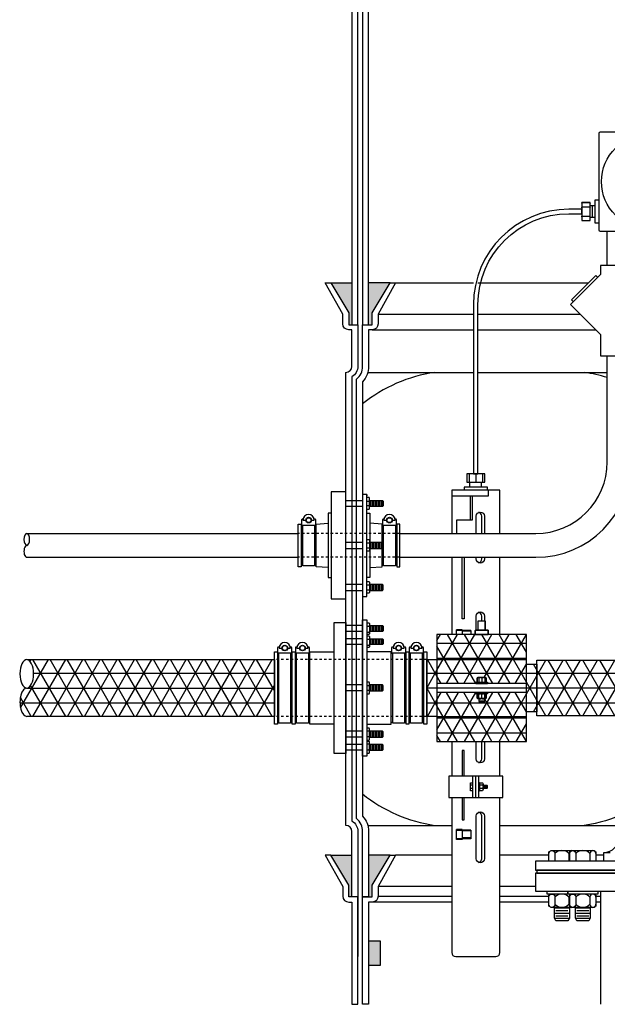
# Model space of a CAD drawing. Extents: x -169 to 7270, y -140 to 2984.
# Tile 2 of 256: x -132 to -108, y 807 to 848. Entities that reach past the tile are written whole.
import ezdxf

# ---------------------------------------------------------------- set-up
doc = ezdxf.new("R2010")
doc.units = 0
doc.header["$MEASUREMENT"] = 0
doc.linetypes.add('HIDDEN5', pattern=[0.05, 0.025, -0.025])
for name, color, linetype in [('BOOT-2frp', 1, 'CONTINUOUS'), ('BOOT-CONDUIT', 1, 'CONTINUOUS'), ('CONDUIT', 2, 'CONTINUOUS'), ('FRP-2', 2, 'CONTINUOUS'), ('FRP-2-HATCH', 1, 'CONTINUOUS'), ('FRP-CLAMSHELL-FITTING', 2, 'CONTINUOUS'), ('FRP-COLLAR', 1, 'CONTINUOUS'), ('FRP-SUMP', 2, 'CONTINUOUS'), ('J-BOX', 2, 'CONTINUOUS'), ('PROBE', 2, 'CONTINUOUS'), ('TANK-BUNG-OPENING-4', 3, 'CONTINUOUS'), ('TANK-MANWAY', 5, 'CONTINUOUS'), ('TANK-MANWAY-BOLT', 7, 'CONTINUOUS')]:
    doc.layers.add(name, color=color, linetype=linetype)

msp = doc.modelspace()

# ---------------------------------------------------------------- hatches: boundary and pattern name
at = {"layer": 'FRP-2-HATCH', "linetype": 'Continuous'}
h = msp.add_hatch(dxfattribs=at)
h.set_pattern_fill('NET3', color=256, scale=5, style=0)
h.set_pattern_definition([(0, (-115.2592, 820.41176), (0, 0.625), []), (60, (-115.2592, 820.41176), (-0.541266, 0.3125), []), (120, (-115.2592, 820.41176), (-0.541266, -0.3125), [])])
h.paths.add_polyline_path([(-111.07687, 822.65523), (-114.82687, 822.65523), (-114.82687, 821.60176), (-111.07687, 821.60176)])
h.paths.add_polyline_path([(-111.07687, 821.60176), (-114.82687, 821.60176), (-114.82687, 820.59926), (-113.19928, 820.59926), (-113.19928, 820.66176), (-113.13937, 820.66176), (-113.13937, 820.83364, -0.23606798), (-113.10812, 820.84926), (-112.79562, 820.84926, -0.23606798), (-112.76437, 820.83364), (-112.76437, 820.66176), (-112.70187, 820.66176), (-112.70187, 820.59926), (-111.07687, 820.59926)])
h.paths.add_polyline_path([(-111.07687, 820.22426), (-112.70187, 820.22426), (-112.70187, 820.16176), (-112.79562, 820.16176, -0.23606798), (-112.76437, 820.14614), (-112.76437, 819.98989, -0.23606798), (-112.79562, 819.97426), (-112.82687, 819.97426), (-112.82687, 819.84926), (-113.07687, 819.84926), (-113.07687, 819.97426), (-113.10812, 819.97426, -0.23606798), (-113.13937, 819.98989), (-113.13937, 820.16176), (-113.19928, 820.16176), (-113.19928, 820.22426), (-114.82687, 820.22426), (-114.82687, 819.22176), (-111.07687, 819.22176)])
h.paths.add_polyline_path([(-111.07687, 819.16716), (-111.07687, 819.22176), (-114.82687, 819.22176), (-114.82687, 819.16716), (-114.82687, 818.1683), (-111.07687, 818.1683)])
h.paths.add_polyline_path([(-110.64454, 821.41176), (-111.07687, 821.41176), (-111.07687, 819.41176), (-110.64454, 819.41176)])
h.paths.add_polyline_path([(-107.14454, 821.57843), (-110.64454, 821.57843), (-110.64454, 819.24509), (-107.14454, 819.24509)])
h = msp.add_hatch(dxfattribs=at)
h.set_pattern_fill('NET3', color=256, scale=5, style=0)
h.set_pattern_definition([(180, (-102.2228, 820.4109), (0, -0.625), []), (240, (-102.2228, 820.4109), (0.541266, -0.3125), []), (300, (-102.2228, 820.4109), (0.541266, 0.3125), [])])
h.paths.add_polyline_path([(-121.64694, 819.22176), (-121.64694, 821.60176), (-132.03455, 821.60176), (-132.02056, 821.60104), (-132.00661, 821.5989), (-131.99272, 821.59532), (-131.97893, 821.59033), (-131.96528, 821.58393), (-131.95179, 821.57614), (-131.9385, 821.56698), (-131.92544, 821.55647), (-131.91265, 821.54464), (-131.90015, 821.5315), (-131.88797, 821.51711), (-131.87615, 821.50149), (-131.86471, 821.48467), (-131.85367, 821.4667), (-131.84308, 821.44763), (-131.83294, 821.42749), (-131.82329, 821.40634), (-131.81415, 821.38423), (-131.80554, 821.3612), (-131.79748, 821.33733), (-131.79, 821.31265), (-131.7831, 821.28724), (-131.77681, 821.26116), (-131.77113, 821.23446), (-131.7661, 821.20721), (-131.76171, 821.17948), (-131.75798, 821.15133), (-131.75491, 821.12284), (-131.75252, 821.09407), (-131.7508, 821.06508), (-131.74977, 821.03596), (-131.74943, 821.00676), (-131.74977, 820.97757), (-131.7508, 820.94844), (-131.75252, 820.91946), (-131.75491, 820.89068), (-131.75798, 820.86219), (-131.76171, 820.83404), (-131.7661, 820.80631), (-131.77113, 820.77906), (-131.77681, 820.75237), (-131.7831, 820.72628), (-131.79, 820.70087), (-131.79748, 820.6762), (-131.80554, 820.65232), (-131.81415, 820.6293), (-131.82329, 820.60718), (-131.83294, 820.58603), (-131.84308, 820.5659), (-131.85367, 820.54682), (-131.86471, 820.52885), (-131.87615, 820.51204), (-131.88797, 820.49641), (-131.90015, 820.48202), (-131.91265, 820.46889), (-131.92544, 820.45705), (-131.9385, 820.44654), (-131.95179, 820.43738), (-131.96528, 820.42959), (-131.97893, 820.42319), (-131.99272, 820.4182), (-132.00661, 820.41463), (-132.02056, 820.41248), (-132.04855, 820.41104), (-132.0625, 820.4089), (-132.07639, 820.40532), (-132.09018, 820.40033), (-132.10383, 820.39393), (-132.11732, 820.38614), (-132.13061, 820.37698), (-132.14367, 820.36647), (-132.15646, 820.35464), (-132.16896, 820.3415), (-132.18114, 820.32711), (-132.19296, 820.31149), (-132.2044, 820.29467), (-132.21544, 820.2767), (-132.22603, 820.25763), (-132.23617, 820.23749), (-132.24582, 820.21634), (-132.25496, 820.19423), (-132.26357, 820.1712), (-132.27163, 820.14733), (-132.27911, 820.12265), (-132.28601, 820.09724), (-132.2923, 820.07116), (-132.29798, 820.04446), (-132.30301, 820.01721), (-132.3074, 819.98948), (-132.31113, 819.96133), (-132.3142, 819.93284), (-132.31659, 819.90407), (-132.31831, 819.87508), (-132.31934, 819.84596), (-132.31968, 819.81676), (-132.31934, 819.78757), (-132.31831, 819.75844), (-132.31659, 819.72946), (-132.3142, 819.70068), (-132.31113, 819.67219), (-132.3074, 819.64404), (-132.30301, 819.61631), (-132.29798, 819.58906), (-132.2923, 819.56237), (-132.28601, 819.53628), (-132.27911, 819.51087), (-132.27163, 819.4862), (-132.26357, 819.46232), (-132.25496, 819.4393), (-132.24582, 819.41718), (-132.23617, 819.39603), (-132.22603, 819.3759), (-132.21544, 819.35682), (-132.2044, 819.33885), (-132.19296, 819.32204), (-132.18114, 819.30641), (-132.16896, 819.29202), (-132.15646, 819.27889), (-132.14367, 819.26705), (-132.13061, 819.25654), (-132.11732, 819.24738), (-132.10383, 819.23959), (-132.09018, 819.23319), (-132.07639, 819.2282), (-132.0625, 819.22463), (-132.04855, 819.22248), (-132.03455, 819.22176)])
h = msp.add_hatch(dxfattribs=at)
h.set_pattern_fill('NET3', color=256, scale=5, style=0)
h.set_pattern_definition([(0, (-115.2592, 820.41176), (0, 0.625), []), (60, (-115.2592, 820.41176), (-0.54127, 0.3125), []), (120, (-115.2592, 820.41176), (-0.54127, -0.3125), [])])
h.paths.add_polyline_path([(-114.82687, 821.60176), (-115.2592, 821.60176), (-115.2592, 819.22176), (-114.82687, 819.22176)])
at = {"layer": 'FRP-COLLAR'}
msp.add_hatch(color=256, dxfattribs=at).paths.add_polyline_path([(-117.19819, 809.79205), (-117.69819, 809.79205), (-117.69819, 808.79205), (-117.19819, 808.79205)])
at = {"layer": 'FRP-SUMP'}
for points in [[(-118.39819, 837.39652), (-119.28164, 837.39652), (-118.53164, 836.14652), (-118.53164, 835.64652), (-118.39819, 835.64652)], [(-116.79819, 837.39652), (-117.69819, 837.39652), (-117.69819, 835.64652), (-117.54819, 835.64652), (-117.54819, 836.14652)], [(-118.39819, 813.39884), (-119.28164, 813.39884), (-118.53164, 812.14884), (-118.53164, 811.64884), (-118.39819, 811.64884)], [(-116.79819, 813.39884), (-117.69819, 813.39884), (-117.69819, 811.64884), (-117.54819, 811.64884), (-117.54819, 812.14884)]]:
    msp.add_hatch(color=256, dxfattribs=at).paths.add_polyline_path(points)

# ---------------------------------------------------------------- linework, layer by layer
at = {"layer": 'BOOT-2frp', "color": 7}
for p, q in [((-117.94819, 823.029), (-118.64819, 823.029)), ((-117.76524, 823.00592), (-117.67845, 823.00592)), ((-117.65705, 823.07865), (-117.65696, 822.70945)), ((-117.61038, 822.7815), (-117.61038, 823.029)), ((-117.54788, 822.7815), (-117.54788, 823.029)), ((-117.48538, 822.7815), (-117.48538, 823.029)), ((-117.42288, 822.7815), (-117.42288, 823.029)), ((-117.36038, 822.7815), (-117.36038, 823.029)), ((-117.29788, 822.7815), (-117.29788, 823.029)), ((-117.23538, 822.7815), (-117.23538, 823.029)), ((-117.17288, 822.7815), (-117.17288, 823.029)), ((-117.11038, 822.7815), (-117.11038, 823.029)), ((-117.94819, 822.7815), (-118.64819, 822.7815)), ((-117.94819, 822.47955), (-118.64819, 822.47955)), ((-117.76524, 822.75978), (-117.67845, 822.75978)), ((-117.76524, 822.45647), (-117.67845, 822.45647)), ((-117.65705, 822.52921), (-117.65696, 822.16)), ((-117.61038, 822.23205), (-117.61038, 822.47955)), ((-117.54788, 822.23205), (-117.54788, 822.47955)), ((-117.48538, 822.23205), (-117.48538, 822.47955)), ((-117.42288, 822.23205), (-117.42288, 822.47955)), ((-117.36038, 822.23205), (-117.36038, 822.47955)), ((-117.29788, 822.23205), (-117.29788, 822.47955)), ((-117.23538, 822.23205), (-117.23538, 822.47955)), ((-117.17288, 822.23205), (-117.17288, 822.47955)), ((-117.11038, 822.23205), (-117.11038, 822.47955)), ((-117.94819, 822.23205), (-118.64819, 822.23205)), ((-117.76524, 822.21033), (-117.67845, 822.21033)), ((-117.94819, 820.54038), (-118.64819, 820.54038)), ((-117.76524, 820.51729), (-117.67845, 820.51729)), ((-117.65705, 820.24323), (-117.65696, 820.61243)), ((-117.61038, 820.54038), (-117.61038, 820.29288)), ((-117.54788, 820.54038), (-117.54788, 820.29288)), ((-117.48538, 820.54038), (-117.48538, 820.29288)), ((-117.42288, 820.54038), (-117.42288, 820.29288)), ((-117.36038, 820.54038), (-117.36038, 820.29288)), ((-117.29788, 820.54038), (-117.29788, 820.29288)), ((-117.23538, 820.54038), (-117.23538, 820.29288)), ((-117.17288, 820.54038), (-117.17288, 820.29288)), ((-117.11038, 820.54038), (-117.11038, 820.29288)), ((-117.94819, 820.29288), (-118.64819, 820.29288)), ((-117.76524, 820.31596), (-117.67845, 820.31596)), ((-117.94819, 818.59921), (-118.64819, 818.59921)), ((-117.94819, 818.35171), (-118.64819, 818.35171)), ((-117.76524, 818.62093), (-117.67845, 818.62093)), ((-117.76524, 818.3748), (-117.67845, 818.3748)), ((-117.65705, 818.30206), (-117.65696, 818.67127)), ((-117.61038, 818.59921), (-117.61038, 818.35171)), ((-117.54788, 818.59921), (-117.54788, 818.35171)), ((-117.48538, 818.59921), (-117.48538, 818.35171)), ((-117.42288, 818.59921), (-117.42288, 818.35171)), ((-117.36038, 818.59921), (-117.36038, 818.35171)), ((-117.29788, 818.59921), (-117.29788, 818.35171)), ((-117.23538, 818.59921), (-117.23538, 818.35171)), ((-117.17288, 818.59921), (-117.17288, 818.35171)), ((-117.11038, 818.59921), (-117.11038, 818.35171)), ((-117.94819, 818.04977), (-118.64819, 818.04977)), ((-117.76524, 818.07149), (-117.67845, 818.07149)), ((-117.65705, 817.75262), (-117.65696, 818.12182)), ((-117.61038, 818.04977), (-117.61038, 817.80227)), ((-117.54788, 818.04977), (-117.54788, 817.80227)), ((-117.48538, 818.04977), (-117.48538, 817.80227)), ((-117.42288, 818.04977), (-117.42288, 817.80227)), ((-117.36038, 818.04977), (-117.36038, 817.80227)), ((-117.29788, 818.04977), (-117.29788, 817.80227)), ((-117.23538, 818.04977), (-117.23538, 817.80227)), ((-117.17288, 818.04977), (-117.17288, 817.80227)), ((-117.11038, 818.04977), (-117.11038, 817.80227)), ((-117.94819, 817.80227), (-118.64819, 817.80227)), ((-117.76524, 817.82535), (-117.67845, 817.82535))]:
    msp.add_line(p, q, dxfattribs=at)
at = {"layer": 'BOOT-2frp'}
for p, q in [((-121.52319, 821.8602), (-121.46132, 821.8602)), ((-120.96632, 821.8602), (-120.90444, 821.8602)), ((-120.78069, 821.8602), (-120.71882, 821.8602)), ((-120.22382, 821.8602), (-120.16194, 821.8602)), ((-116.68233, 821.8602), (-116.7442, 821.8602)), ((-116.12545, 821.8602), (-116.18733, 821.8602)), ((-115.93983, 821.8602), (-116.0017, 821.8602)), ((-115.38295, 821.8602), (-115.44483, 821.8602)), ((-121.52319, 818.96332), (-121.46132, 818.96332)), ((-120.96632, 818.96332), (-120.90444, 818.96332)), ((-120.78069, 818.96332), (-120.71882, 818.96332)), ((-120.22382, 818.96332), (-120.16194, 818.96332)), ((-116.68233, 818.96332), (-116.7442, 818.96332)), ((-116.12545, 818.96332), (-116.18733, 818.96332)), ((-115.93983, 818.96332), (-116.0017, 818.96332)), ((-115.38295, 818.96332), (-115.44483, 818.96332))]:
    msp.add_line(p, q, dxfattribs=at)
for points in [[(-117.94819, 817.55534), (-117.94819, 823.27593), (-117.76524, 823.27593), (-117.76524, 817.55534)], [(-119.1409, 817.66395), (-119.1409, 823.15957), (-118.64819, 823.15957), (-118.64819, 817.66395)], [(-121.64694, 818.90145), (-121.64694, 821.92207), (-121.52319, 821.92207), (-121.52319, 818.90145)], [(-120.90444, 818.90145), (-120.90444, 821.92207), (-120.78069, 821.92207), (-120.78069, 818.90145)], [(-116.12545, 818.90145), (-116.12545, 821.92207), (-116.0017, 821.92207), (-116.0017, 818.90145)], [(-115.38295, 818.90145), (-115.38295, 821.92207), (-115.2592, 821.92207), (-115.2592, 818.90145)]]:
    msp.add_lwpolyline(points, close=True, dxfattribs=at)
at = {"layer": 'BOOT-2frp', "color": 7}
for points in [[(-117.76524, 823.15139), (-117.67845, 823.15139, -0.2942599), (-117.67845, 823.00592, -0.17344378), (-117.67845, 822.75978, -0.42692869), (-117.67845, 822.65911), (-117.76524, 822.65911)], [(-117.76524, 822.60194), (-117.67845, 822.60194, -0.2942599), (-117.67845, 822.45647, -0.17428096), (-117.67845, 822.21033, -0.42692869), (-117.67845, 822.10967), (-117.76524, 822.10967)], [(-121.4457, 822.13971, -0.35119925), (-121.46095, 822.1275), (-121.47957, 822.1275, 0.41421356), (-121.51082, 822.09567), (-121.51082, 821.91125, 0.41421356), (-121.47899, 821.88), (-120.94807, 821.88, 0.41421356), (-120.91682, 821.91125), (-120.91682, 822.09567, 0.41421356), (-120.94807, 822.1275), (-120.96669, 822.1275, -0.35119737), (-120.98193, 822.13971)], [(-121.09502, 822.0879), (-120.97622, 822.0879, 1), (-121.45142, 822.0879), (-121.33262, 822.0879)], [(-120.7032, 822.13971, -0.35119925), (-120.71845, 822.1275), (-120.73707, 822.1275, 0.41421356), (-120.76832, 822.09567), (-120.76832, 821.91125, 0.41421356), (-120.73649, 821.88), (-120.20557, 821.88, 0.41421356), (-120.17432, 821.91125), (-120.17432, 822.09567, 0.41421356), (-120.20557, 822.1275), (-120.22419, 822.1275, -0.35119737), (-120.23943, 822.13971)], [(-120.35252, 822.0879), (-120.23372, 822.0879, 1), (-120.70892, 822.0879), (-120.59012, 822.0879)], [(-116.66671, 822.13971, -0.35119925), (-116.68196, 822.1275), (-116.70058, 822.1275, 0.41421356), (-116.73183, 822.09567), (-116.73183, 821.91125, 0.41421356), (-116.7, 821.88), (-116.16908, 821.88, 0.41421356), (-116.13783, 821.91125), (-116.13783, 822.09567, 0.41421356), (-116.16908, 822.1275), (-116.1877, 822.1275, -0.35119737), (-116.20295, 822.13971)], [(-116.31603, 822.0879), (-116.19723, 822.0879, 1), (-116.67243, 822.0879), (-116.55363, 822.0879)], [(-115.92421, 822.13971, -0.35119925), (-115.93946, 822.1275), (-115.95808, 822.1275, 0.41421356), (-115.98933, 822.09567), (-115.98933, 821.91125, 0.41421356), (-115.9575, 821.88), (-115.42658, 821.88, 0.41421356), (-115.39533, 821.91125), (-115.39533, 822.09567, 0.41421356), (-115.42658, 822.1275), (-115.4452, 822.1275, -0.35119737), (-115.46044, 822.13971)], [(-115.57353, 822.0879), (-115.45473, 822.0879, 1), (-115.92993, 822.0879), (-115.81113, 822.0879)], [(-117.76524, 820.17049), (-117.67845, 820.17049, 0.2942599), (-117.67845, 820.31596, 0.21306858), (-117.67845, 820.51729, 0.29542909), (-117.67845, 820.66276), (-117.76524, 820.66276)], [(-117.76524, 818.22933), (-117.67845, 818.22933, 0.2942599), (-117.67845, 818.3748, 0.17428096), (-117.67845, 818.62093, 0.42692869), (-117.67845, 818.7216), (-117.76524, 818.7216)], [(-117.76524, 817.67988), (-117.67845, 817.67988, 0.2942599), (-117.67845, 817.82535, 0.17344378), (-117.67845, 818.07149, 0.42692869), (-117.67845, 818.17215), (-117.76524, 818.17215)]]:
    msp.add_lwpolyline(points, format="xyb", dxfattribs=at)
for points in [[(-117.65704, 823.029), (-117.11038, 823.029), (-117.07944, 822.99806), (-117.07944, 822.81244), (-117.11038, 822.7815), (-117.65698, 822.7815)], [(-117.65704, 822.47955), (-117.11038, 822.47955), (-117.07944, 822.44862), (-117.07944, 822.26299), (-117.11038, 822.23205), (-117.65698, 822.23205)], [(-120.96632, 821.88), (-120.96632, 818.94352), (-121.46132, 818.94352), (-121.46132, 821.88)], [(-120.22382, 821.88), (-120.22382, 818.94352), (-120.71882, 818.94352), (-120.71882, 821.88)], [(-116.18733, 821.88), (-116.18733, 818.94352), (-116.68233, 818.94352), (-116.68233, 821.88)], [(-115.44483, 821.88), (-115.44483, 818.94352), (-115.93983, 818.94352), (-115.93983, 821.88)], [(-117.65704, 820.29288), (-117.11038, 820.29288), (-117.07944, 820.32381), (-117.07944, 820.50944), (-117.11038, 820.54038), (-117.65698, 820.54038)], [(-117.65704, 818.35171), (-117.11038, 818.35171), (-117.07944, 818.38265), (-117.07944, 818.56828), (-117.11038, 818.59921), (-117.65698, 818.59921)], [(-117.65704, 817.80227), (-117.11038, 817.80227), (-117.07944, 817.8332), (-117.07944, 818.01883), (-117.11038, 818.04977), (-117.65698, 818.04977)]]:
    msp.add_lwpolyline(points, dxfattribs=at)
at = {"layer": 'BOOT-2frp'}
for points in [[(-119.1409, 818.90145), (-120.16194, 818.90145), (-120.16194, 821.92207), (-119.1409, 821.92207)], [(-117.76524, 818.90145), (-116.7442, 818.90145), (-116.7442, 821.92207), (-117.76524, 821.92207)]]:
    msp.add_lwpolyline(points, dxfattribs=at)
at = {"layer": 'BOOT-2frp', "color": 7}
for centre, radius in [((-121.21382, 822.0879), 0.1188), ((-121.21382, 822.0879), 0.10296), ((-120.47132, 822.0879), 0.1188), ((-120.47132, 822.0879), 0.10296), ((-116.43483, 822.0879), 0.1188), ((-116.43483, 822.0879), 0.10296), ((-115.69233, 822.0879), 0.1188), ((-115.69233, 822.0879), 0.10296)]:
    msp.add_circle(centre, radius, dxfattribs=at)
at = {"layer": 'BOOT-CONDUIT', "color": 7}
for p, q in [((-118.64819, 828.27678), (-117.94819, 828.27678)), ((-117.76524, 828.25243), (-117.65931, 828.25243)), ((-117.61025, 828.02918), (-117.61025, 828.27668)), ((-117.54775, 828.02918), (-117.54775, 828.27668)), ((-117.48525, 828.02918), (-117.48525, 828.27668)), ((-117.42275, 828.02918), (-117.42275, 828.27668)), ((-117.36025, 828.02918), (-117.36025, 828.27668)), ((-117.29775, 828.02918), (-117.29775, 828.27668)), ((-117.23525, 828.02918), (-117.23525, 828.27668)), ((-117.17275, 828.02918), (-117.17275, 828.27668)), ((-117.11025, 828.02918), (-117.11025, 828.27668)), ((-117.94819, 828.02928), (-118.64819, 828.02928)), ((-117.65931, 828.05344), (-117.76524, 828.05344)), ((-117.94819, 826.515), (-118.64819, 826.515)), ((-118.64819, 826.2675), (-117.94819, 826.2675)), ((-117.65931, 826.49085), (-117.76524, 826.49085)), ((-117.76524, 826.29186), (-117.65931, 826.29186)), ((-117.61025, 826.51511), (-117.61025, 826.26761)), ((-117.54775, 826.51511), (-117.54775, 826.26761)), ((-117.48525, 826.51511), (-117.48525, 826.26761)), ((-117.42275, 826.51511), (-117.42275, 826.26761)), ((-117.36025, 826.51511), (-117.36025, 826.26761)), ((-117.29775, 826.51511), (-117.29775, 826.26761)), ((-117.23525, 826.51511), (-117.23525, 826.26761)), ((-117.17275, 826.51511), (-117.17275, 826.26761)), ((-117.11025, 826.51511), (-117.11025, 826.26761)), ((-117.94819, 824.75343), (-118.64819, 824.75343)), ((-118.64819, 824.50593), (-117.94819, 824.50593)), ((-117.65931, 824.72927), (-117.76524, 824.72927)), ((-117.76524, 824.53028), (-117.65931, 824.53028)), ((-117.61025, 824.75353), (-117.61025, 824.50603)), ((-117.54775, 824.75353), (-117.54775, 824.50603)), ((-117.48525, 824.75353), (-117.48525, 824.50603)), ((-117.42275, 824.75353), (-117.42275, 824.50603)), ((-117.36025, 824.75353), (-117.36025, 824.50603)), ((-117.29775, 824.75353), (-117.29775, 824.50603)), ((-117.23525, 824.75353), (-117.23525, 824.50603)), ((-117.17275, 824.75353), (-117.17275, 824.50603)), ((-117.11025, 824.75353), (-117.11025, 824.50603))]:
    msp.add_line(p, q, dxfattribs=at)
at = {"layer": 'BOOT-CONDUIT', "linetype": 'Continuous'}
for p, q in [((-120.52008, 827.22667), (-120.45821, 827.22667)), ((-119.96321, 827.22667), (-119.90133, 827.22667)), ((-117.06897, 827.22667), (-117.13085, 827.22667)), ((-116.5121, 827.22667), (-116.57397, 827.22667)), ((-120.45821, 825.55604), (-120.52008, 825.55604)), ((-119.90133, 825.55604), (-119.96321, 825.55604)), ((-117.13085, 825.55604), (-117.06897, 825.55604)), ((-116.57397, 825.55604), (-116.5121, 825.55604))]:
    msp.add_line(p, q, dxfattribs=at)
for points in [[(-118.64819, 824.14839), (-118.64819, 828.63432), (-119.26694, 828.63432), (-119.26694, 824.14839)], [(-120.64383, 825.49417), (-120.64383, 827.28854), (-120.52008, 827.28854), (-120.52008, 827.22667), (-120.52008, 825.55604), (-120.52008, 825.49417)], [(-116.5121, 825.49417), (-116.38835, 825.49417), (-116.38835, 827.28854), (-116.5121, 827.28854), (-116.5121, 827.22667), (-116.5121, 825.55604)]]:
    msp.add_lwpolyline(points, close=True, dxfattribs=at)
at = {"layer": 'BOOT-CONDUIT'}
msp.add_lwpolyline([(-117.76524, 828.52988), (-117.94819, 828.52988), (-117.94819, 824.25308), (-117.76524, 824.25308), (-117.76524, 828.52988), (-117.76524, 828.47444)], dxfattribs=at)
at = {"layer": 'BOOT-CONDUIT', "color": 7}
for points in [[(-117.76524, 827.90544), (-117.67845, 827.90544), (-117.65931, 827.9386), (-117.65931, 828.36727), (-117.67845, 828.40042), (-117.76524, 828.40042)], [(-117.65931, 828.27668), (-117.11025, 828.27668), (-117.07932, 828.24574), (-117.07932, 828.06012), (-117.08204, 828.0574), (-117.11025, 828.02918), (-117.65931, 828.02918)], [(-119.96321, 827.24251), (-119.96321, 825.5402), (-120.45821, 825.5402), (-120.45821, 827.24251)], [(-116.57397, 827.24251), (-116.57397, 825.5402), (-117.06897, 825.5402), (-117.06897, 827.24251)], [(-117.76524, 826.63885), (-117.67845, 826.63885), (-117.65931, 826.60569), (-117.65931, 826.17702), (-117.67845, 826.14386), (-117.76524, 826.14386)], [(-117.65931, 826.26761), (-117.11025, 826.26761), (-117.07932, 826.29854), (-117.07932, 826.48417), (-117.08204, 826.48689), (-117.11025, 826.51511), (-117.65931, 826.51511)], [(-117.76524, 824.87727), (-117.67845, 824.87727), (-117.65931, 824.84411), (-117.65931, 824.41544), (-117.67845, 824.38229), (-117.76524, 824.38229)], [(-117.65931, 824.50603), (-117.11025, 824.50603), (-117.07932, 824.53697), (-117.07932, 824.72259), (-117.08204, 824.72531), (-117.11025, 824.75353), (-117.65931, 824.75353)]]:
    msp.add_lwpolyline(points, dxfattribs=at)
for points in [[(-120.44271, 827.50165, -0.35187184), (-120.45722, 827.49001), (-120.47646, 827.49001, 0.41421356), (-120.50771, 827.45818), (-120.50771, 827.27376, 0.41421356), (-120.47588, 827.24251), (-119.94496, 827.24251, 0.41421341), (-119.91371, 827.27434), (-119.91371, 827.45876, 0.41421372), (-119.94554, 827.49001), (-119.9642, 827.49001, -0.35188198), (-119.9787, 827.50165)], [(-120.09191, 827.45041), (-119.97311, 827.45041, 1), (-120.44831, 827.45041), (-120.32951, 827.45041)], [(-117.05348, 827.50165, -0.35187184), (-117.06798, 827.49001), (-117.08722, 827.49001, 0.41421356), (-117.11847, 827.45818), (-117.11847, 827.27376, 0.41421356), (-117.08664, 827.24251), (-116.55572, 827.24251, 0.41421341), (-116.52447, 827.27434), (-116.52447, 827.45876, 0.41421372), (-116.5563, 827.49001), (-116.57496, 827.49001, -0.35188198), (-116.58946, 827.50165)], [(-116.70267, 827.45041), (-116.58387, 827.45041, 1), (-117.05907, 827.45041), (-116.94027, 827.45041)]]:
    msp.add_lwpolyline(points, format="xyb", dxfattribs=at)
at = {"layer": 'BOOT-CONDUIT', "linetype": 'Continuous'}
for points in [[(-119.26694, 827.73714), (-119.39069, 827.73714), (-119.39069, 825.04557), (-119.26694, 825.04557)], [(-117.76524, 827.73714), (-117.64149, 827.73714), (-117.64149, 826.51511)], [(-119.39069, 825.45846), (-119.90133, 825.49417), (-119.90133, 827.22667), (-119.90133, 827.28854), (-119.39069, 827.32425)], [(-117.13085, 826.51511), (-117.13085, 827.22667), (-117.13085, 827.28854), (-117.64149, 827.32425)], [(-117.64149, 826.26761), (-117.64149, 825.04557), (-117.76524, 825.04557)], [(-117.64149, 825.45846), (-117.13085, 825.49417), (-117.13085, 826.26761)]]:
    msp.add_lwpolyline(points, dxfattribs=at)
at = {"layer": 'BOOT-CONDUIT', "color": 7}
for centre in [(-120.21071, 827.45041), (-116.82147, 827.45041)]:
    msp.add_circle(centre, 0.1188, dxfattribs=at)
at = {"layer": 'BOOT-CONDUIT', "color": 8}
for centre in [(-120.21071, 827.45041), (-116.82147, 827.45041)]:
    msp.add_circle(centre, 0.10296, dxfattribs=at)
at = {"layer": 'CONDUIT'}
for p, q in [((-107.6864, 838.12216), (-107.6864, 839.54906)), ((-107.6864, 829.89136), (-107.6864, 834.34427)), ((-132.03455, 826.89136), (-120.64383, 826.89136)), ((-116.38835, 826.89136), (-110.6864, 826.89136)), ((-132.03455, 825.89136), (-120.64383, 825.89136)), ((-116.38835, 825.89136), (-110.6864, 825.89136))]:
    msp.add_line(p, q, dxfattribs=at)
at = {"layer": 'CONDUIT', "color": 7, "linetype": 'HIDDEN5'}
for p, q in [((-116.38835, 826.89136), (-120.64383, 826.89136)), ((-116.38835, 825.89136), (-120.64383, 825.89136))]:
    msp.add_line(p, q, dxfattribs=at)
at = {"layer": 'CONDUIT'}
msp.add_lwpolyline([(-107.9642, 837.74742), (-109.22131, 836.4903), (-107.9642, 835.23318), (-107.9642, 834.34427), (-106.40859, 834.34427), (-106.40859, 838.12216), (-107.9642, 838.12216)], close=True, dxfattribs=at)
msp.add_lwpolyline([(-108.08205, 837.62956), (-108.16062, 837.70813), (-109.18203, 836.68672), (-109.10346, 836.60815)], dxfattribs=at)
for radius in [4, 3]:
    msp.add_arc((-110.6864, 829.89136), radius, 270, 0, dxfattribs=at)
at = {"layer": 'CONDUIT', "extrusion": (0, 0, -1)}
msp.add_ellipse((-132.03455, 826.64136), major_axis=(0, 0.25), ratio=0.47920074, dxfattribs=at)
at = {"layer": 'CONDUIT'}
msp.add_ellipse((-132.03455, 826.14136), major_axis=(0, -0.25), ratio=0.47920074, start_param=3.14159265, end_param=6.28318531, dxfattribs=at)
at = {"layer": 'FRP-2', "color": 7, "linetype": 'HIDDEN5'}
for p, q in [((-115.2592, 821.60176), (-121.64694, 821.60176)), ((-115.2592, 819.22176), (-121.64694, 819.22176))]:
    msp.add_line(p, q, dxfattribs=at)
at = {"layer": 'FRP-2', "linetype": 'Continuous'}
msp.add_lwpolyline([(-132.03455, 821.60176), (-121.64694, 821.60176), (-121.64694, 819.22176), (-132.03455, 819.22176)], dxfattribs=at)
for points in [[(-115.2592, 821.60176), (-114.82687, 821.60176), (-114.82687, 819.22176), (-115.2592, 819.22176)], [(-111.07687, 821.41176), (-110.64454, 821.41176), (-110.64454, 819.41176), (-111.07687, 819.41176)]]:
    msp.add_lwpolyline(points, close=True, dxfattribs=at)
at = {"layer": 'FRP-2'}
msp.add_lwpolyline([(-107.14454, 819.24509), (-110.64454, 819.24509), (-110.64454, 821.57843), (-107.14454, 821.57843)], close=True, dxfattribs=at)
at = {"layer": 'FRP-2', "linetype": 'Continuous', "extrusion": (0, 0, -1)}
msp.add_ellipse((-132.03455, 821.00676), major_axis=(0, -0.595), ratio=0.47920074, start_param=3.14159265, end_param=9.42477796, dxfattribs=at)
at = {"layer": 'FRP-2', "linetype": 'Continuous'}
msp.add_ellipse((-132.03455, 819.81676), major_axis=(0, -0.595), ratio=0.47920074, start_param=3.14159265, end_param=6.28318531, dxfattribs=at)
at = {"layer": 'FRP-2-HATCH', "linetype": 'Continuous'}
msp.add_line((-113.20187, 820.59926), (-112.70187, 820.59926), dxfattribs=at)
at = {"layer": 'FRP-CLAMSHELL-FITTING', "color": 7}
for p, q in [((-113.10189, 822.8361), (-113.10163, 823.23092)), ((-113.10189, 822.8361), (-113.10163, 823.23092)), ((-113.10163, 823.23099), (-112.80196, 823.23099)), ((-112.79562, 820.84926), (-113.10812, 820.84926)), ((-112.79562, 820.84926), (-113.10812, 820.84926)), ((-113.07687, 820.83364), (-113.07687, 820.66176)), ((-113.07687, 820.83364), (-113.07687, 820.66176)), ((-112.95187, 820.83364), (-112.95187, 820.66176)), ((-112.95187, 820.83364), (-112.95187, 820.66176)), ((-112.82687, 820.83364), (-112.82687, 820.66176)), ((-112.82687, 820.83364), (-112.82687, 820.66176)), ((-113.13937, 819.98989), (-113.13937, 820.14614)), ((-112.79562, 820.16176), (-113.10812, 820.16176)), ((-112.79562, 820.16176), (-113.10812, 820.16176)), ((-112.79562, 819.97426), (-113.10812, 819.97426)), ((-113.07687, 819.98989), (-113.07687, 820.14614)), ((-113.07687, 819.98989), (-113.07687, 820.14614)), ((-112.95187, 819.98989), (-112.95187, 820.14614)), ((-112.95187, 819.98989), (-112.95187, 820.14614)), ((-112.82687, 819.98989), (-112.82687, 820.14614)), ((-112.82687, 819.98989), (-112.82687, 820.14614))]:
    msp.add_line(p, q, dxfattribs=at)
at = {"layer": 'FRP-CLAMSHELL-FITTING'}
for p, q in [((-114.82687, 821.60176), (-111.07687, 821.60176)), ((-111.07687, 820.59926), (-114.82687, 820.59926)), ((-111.07687, 820.59926), (-114.82687, 820.59926)), ((-111.07687, 820.41176), (-114.82687, 820.41176)), ((-111.07687, 820.41176), (-114.82687, 820.41176)), ((-111.07687, 820.22426), (-114.82687, 820.22426)), ((-111.07687, 820.22426), (-114.82687, 820.22426)), ((-114.82687, 819.22176), (-111.07687, 819.22176))]:
    msp.add_line(p, q, dxfattribs=at)
at = {"layer": 'FRP-CLAMSHELL-FITTING', "color": 7}
for points in [[(-112.80196, 823.2302), (-112.80196, 822.8361)], [(-113.22501, 822.82845), (-113.21743, 822.83614), (-113.22501, 822.82845), (-113.22501, 822.65523), (-112.67873, 822.65523), (-112.67873, 822.82852), (-112.68642, 822.8361), (-113.21746, 822.8361), (-112.68642, 822.8361), (-112.67873, 822.82852), (-112.67873, 822.65523), (-113.22501, 822.65523)], [(-113.19928, 820.59926), (-113.19928, 820.66176), (-112.70187, 820.66176), (-112.70187, 820.59926)], [(-113.19928, 820.16176), (-113.19928, 820.22426), (-112.70187, 820.22426), (-112.70187, 820.16176)]]:
    msp.add_lwpolyline(points, close=True, dxfattribs=at)
at = {"layer": 'FRP-CLAMSHELL-FITTING'}
msp.add_lwpolyline([(-111.07687, 819.16716), (-111.07687, 822.65523), (-114.82687, 822.65523), (-114.82687, 819.16716)], dxfattribs=at)
msp.add_lwpolyline([(-111.07687, 819.16716), (-111.07687, 822.65523), (-114.82687, 822.65523), (-114.82687, 819.16716), (-114.82687, 818.1683), (-111.07687, 818.1683)], close=True, dxfattribs=at)
at = {"layer": 'FRP-CLAMSHELL-FITTING', "color": 7}
for points in [[(-112.76437, 820.83364), (-112.76437, 820.66176), (-112.76437, 820.83364, 0.5), (-112.82687, 820.83364, 0.25), (-112.95187, 820.83364, 0.25), (-113.07687, 820.83364, 0.5), (-113.13937, 820.83364), (-113.13937, 820.66176), (-113.13937, 820.83364)], [(-112.76437, 820.14614), (-112.76437, 819.98989), (-112.76437, 820.14614, 0.5), (-112.82687, 820.14614, 0.25), (-112.95187, 820.14614, 0.25), (-113.07687, 820.14614, 0.5), (-113.13937, 820.14614), (-113.13937, 819.98989, 0.5), (-113.07687, 819.98989, 0.25), (-112.95187, 819.98989, 0.25), (-112.82687, 819.98989, 0.5), (-112.76437, 819.98989)]]:
    msp.add_lwpolyline(points, format="xyb", dxfattribs=at)
msp.add_lwpolyline([(-113.07687, 819.97426), (-113.07687, 819.84926), (-112.82687, 819.84926), (-112.82687, 819.97426)], dxfattribs=at)
at = {"layer": 'FRP-CLAMSHELL-FITTING', "color": 7, "linetype": 'Continuous'}
msp.add_lwpolyline([(-113.07687, 819.90824), (-112.82687, 819.91262)], dxfattribs=at)
msp.add_lwpolyline([(-113.07687, 819.90824), (-112.82687, 819.91262)], dxfattribs=at)
at = {"layer": 'FRP-CLAMSHELL-FITTING', "color": 7}
for centre, radius, start, end in [((-113.10812, 820.8102), 0.03906, 36.869898, 143.130102), ((-113.01437, 820.71645), 0.13281, 61.927513, 118.072487), ((-112.88937, 820.71645), 0.13281, 61.927513, 118.072487), ((-112.79562, 820.8102), 0.03906, 36.869898, 143.130102), ((-113.10812, 820.1227), 0.03906, 36.869898, 143.130102), ((-113.01437, 820.02895), 0.13281, 61.927513, 118.072487), ((-112.88937, 820.02895), 0.13281, 61.927513, 118.072487), ((-112.79562, 820.1227), 0.03906, 36.869898, 143.130102)]:
    msp.add_arc(centre, radius, start, end, dxfattribs=at)
at = {"layer": 'FRP-COLLAR', "color": 7, "linetype": 'Continuous'}
for p, q in [((-114.20895, 813.39884), (-116.56167, 813.39884)), ((-110.13697, 813.39884), (-112.18743, 813.39884)), ((-107.84741, 813.39884), (-108.15862, 813.39884)), ((-114.20895, 812.08361), (-117.29821, 812.08361)), ((-110.69821, 812.08361), (-112.18743, 812.08361)), ((-114.20895, 811.43525), (-117.54821, 811.43525)), ((-117.29821, 811.68525), (-114.20895, 811.68525)), ((-112.18743, 811.68525), (-110.13697, 811.68525)), ((-110.13697, 811.43525), (-112.18743, 811.43525)), ((-108.15862, 811.68525), (-107.94821, 811.68525)), ((-107.94821, 811.43525), (-108.15862, 811.43525))]:
    msp.add_line(p, q, dxfattribs=at)
at = {"layer": 'FRP-COLLAR'}
for points in [[(-118.14821, 807.14884), (-118.14821, 811.64884), (-118.14821, 809.14884), (-118.14821, 811.64884), (-118.14821, 809.14884), (-118.14821, 811.64884), (-118.39821, 811.64884), (-118.53166, 811.64884), (-118.53166, 812.14884), (-119.28166, 813.39884), (-119.51819, 813.39884), (-118.78166, 812.08361), (-118.78166, 811.68525, 0.41421356), (-118.53166, 811.43525), (-118.39821, 811.43525), (-118.39821, 807.14884)], [(-117.94821, 807.14884), (-117.94821, 811.64884), (-117.69821, 811.64884), (-117.54821, 811.64884), (-117.54821, 812.14884), (-116.79821, 813.39884), (-116.56167, 813.39884), (-117.29821, 812.08361), (-117.29821, 811.68525, -0.41421356), (-117.54821, 811.43525), (-117.69821, 811.43525), (-117.69821, 807.14884)]]:
    msp.add_lwpolyline(points, format="xyb", close=True, dxfattribs=at)
msp.add_lwpolyline([(-117.69819, 808.79205), (-117.19819, 808.79205), (-117.19819, 809.79205), (-117.69819, 809.79205)], close=True, dxfattribs=at)
at = {"layer": 'FRP-SUMP'}
for p, q in [((-119.28164, 837.39652), (-118.39819, 837.39652)), ((-116.79819, 837.39652), (-117.69819, 837.39652)), ((-119.28164, 813.39884), (-118.39819, 813.39884)), ((-116.79819, 813.39884), (-117.69819, 813.39884))]:
    msp.add_line(p, q, dxfattribs=at)
at = {"layer": 'FRP-SUMP', "color": 7, "linetype": 'Continuous'}
for p, q in [((-116.56166, 837.39652), (-113.29699, 837.39652)), ((-113.10949, 837.39652), (-108.47223, 837.39652)), ((-117.29819, 836.08129), (-113.29699, 836.08129)), ((-113.10949, 836.08129), (-108.8123, 836.08129)), ((-117.54819, 835.43293), (-113.29699, 835.43293)), ((-113.10949, 835.43293), (-108.16395, 835.43293))]:
    msp.add_line(p, q, dxfattribs=at)
at = {"layer": 'FRP-SUMP', "color": 7}
for p, q in [((-117.73168, 833.64652), (-113.29699, 833.64652)), ((-113.10949, 833.64652), (-107.6864, 833.64652)), ((-117.73168, 814.64884), (-114.20895, 814.64884)), ((-112.18743, 814.64884), (-106.10714, 814.64884))]:
    msp.add_line(p, q, dxfattribs=at)
at = {"layer": 'FRP-SUMP'}
for points in [[(-118.39819, 849.34197), (-118.39819, 835.64652), (-118.14819, 835.64652), (-118.14819, 849.34197, -0.29672907)], [(-117.94819, 849.34197), (-117.94819, 835.64652), (-117.69819, 835.64652), (-117.69819, 849.34197, -0.29672907)]]:
    msp.add_lwpolyline(points, format="xyb", dxfattribs=at)
for points in [[(-118.14819, 835.64652), (-118.14819, 833.89652, -0.26794919), (-118.39819, 833.46351), (-118.39819, 814.83185, -0.26794919), (-118.14819, 814.39884), (-118.14819, 811.64884), (-118.39819, 811.64884), (-118.39819, 814.39884, 0.41421356), (-118.64819, 814.64884), (-118.64819, 833.64652), (-118.64819, 833.64652, 0.41421356), (-118.39819, 833.89652), (-118.39819, 835.43293), (-118.53164, 835.43293, -0.41421356), (-118.78164, 835.68293), (-118.78164, 836.08129), (-119.51817, 837.39652), (-119.28164, 837.39652), (-118.53164, 836.14652), (-118.53164, 835.64652), (-118.39819, 835.64652), (-118.14819, 835.64652), (-118.14819, 835.64652), (-118.14819, 835.64652), (-118.14819, 835.64652)], [(-117.94819, 811.64884), (-117.94819, 814.39884, 0.22167085), (-118.19819, 814.93503), (-118.19819, 833.36033, 0.22167085), (-117.94819, 833.89652), (-117.94819, 835.64652), (-117.69819, 835.64652), (-117.54819, 835.64652), (-117.54819, 836.14652), (-116.79819, 837.39652), (-116.56166, 837.39652), (-117.29819, 836.08129), (-117.29819, 835.68293, -0.41421356), (-117.54819, 835.43293), (-117.69819, 835.43293), (-117.69819, 833.89652, -0.18776323), (-117.94819, 833.25426), (-117.94819, 815.0411, -0.18776323), (-117.69819, 814.39884), (-117.69819, 811.64884), (-117.94819, 811.64884)]]:
    msp.add_lwpolyline(points, format="xyb", close=True, dxfattribs=at)
at = {"layer": 'FRP-SUMP', "color": 7}
for points in [[(-107.6864, 833.42692, 0.03875218), (-108.64668, 833.64652)], [(-104.09973, 815.27259, -0.06171643), (-105.39668, 816.14884, -0.14349823), (-108.64668, 814.64884)]]:
    msp.add_lwpolyline(points, format="xyb", dxfattribs=at)
for centre, start, end in [((-113.9809, 827.35102), 98.442948, 128.561095), ((-113.9809, 820.94434), 231.438905, 261.557052)]:
    msp.add_arc(centre, 6.36447, start, end, dxfattribs=at)
at = {"layer": 'J-BOX'}
msp.add_lwpolyline([(-108.03058, 839.60462), (-108.03058, 843.68225, -0.41421356), (-107.97503, 843.73781), (-103.89739, 843.73781, -0.41421356), (-103.84184, 843.68225), (-103.84184, 839.60462, -0.41421356), (-103.89739, 839.54906), (-107.97503, 839.54906, -0.41421356)], format="xyb", close=True, dxfattribs=at)
msp.add_circle((-105.93621, 841.64344), 1.98948, dxfattribs=at)
at = {"layer": 'PROBE'}
for p, q in [((-108.19223, 840.63263), (-108.40345, 840.63263)), ((-108.19223, 840.14378), (-108.40345, 840.14378)), ((-113.44766, 828.83253), (-113.44766, 829.04375)), ((-112.95881, 828.83253), (-112.95881, 829.04375)), ((-113.4333, 828.4537), (-113.4333, 827.45496)), ((-113.32264, 815.82525), (-113.32264, 816.71417)), ((-113.19819, 815.82525), (-113.19819, 816.71417)), ((-113.07374, 815.82525), (-113.07374, 816.71417))]:
    msp.add_line(p, q, dxfattribs=at)
at = {"layer": 'PROBE', "color": 7}
for p, q in [((-108.29784, 840.14378), (-108.29784, 840.63263)), ((-113.4804, 829.39394), (-113.4804, 829.04375)), ((-113.20188, 829.39394), (-113.20188, 829.04375)), ((-112.92335, 829.39394), (-112.92335, 829.04375)), ((-112.95116, 826.89136), (-112.95116, 827.61507)), ((-112.95116, 825.82372), (-112.95116, 825.89136)), ((-112.95116, 823.23099), (-112.95116, 823.42549)), ((-114.01396, 822.65523), (-114.01396, 822.85436)), ((-113.76604, 822.85436), (-114.01396, 822.85436)), ((-113.76604, 822.85436), (-113.76604, 822.65523)), ((-113.76604, 822.81966), (-114.01396, 822.81966)), ((-113.41342, 822.82746), (-113.76604, 822.82746)), ((-113.41342, 822.79829), (-113.76604, 822.79829)), ((-113.41342, 822.82746), (-113.41342, 822.65523)), ((-112.95116, 817.44457), (-112.95116, 818.1683)), ((-113.42445, 816.3497), (-113.32264, 816.3497)), ((-112.91654, 816.34243), (-113.04596, 816.34243)), ((-112.89168, 816.3897), (-112.89168, 816.14972)), ((-112.88596, 816.19699), (-112.84233, 816.34243)), ((-112.84233, 816.19699), (-112.79869, 816.34243)), ((-112.79869, 816.19699), (-112.75506, 816.34243)), ((-112.75506, 816.19699), (-112.74052, 816.24547)), ((-112.74052, 816.34243), (-112.74052, 816.19699)), ((-113.32264, 816.20426), (-113.42445, 816.20426)), ((-112.91654, 816.19699), (-113.04596, 816.19699)), ((-112.95116, 813.25499), (-112.95116, 815.04634)), ((-114.01396, 814.0535), (-114.01396, 814.4752)), ((-113.76604, 814.4752), (-114.01396, 814.4752)), ((-113.76604, 814.44051), (-114.01396, 814.44051)), ((-113.76604, 814.4752), (-113.76604, 814.0535)), ((-113.41342, 814.4483), (-113.76604, 814.4483)), ((-113.41342, 814.41914), (-113.76604, 814.41914)), ((-113.41342, 814.4483), (-113.41342, 814.09373)), ((-113.76604, 814.08819), (-114.01396, 814.08819)), ((-113.76604, 814.0535), (-114.01396, 814.0535)), ((-113.41342, 814.1229), (-113.76604, 814.1229)), ((-113.41342, 814.09373), (-113.76604, 814.09373))]:
    msp.add_line(p, q, dxfattribs=at)
for points in [[(-108.75364, 840.74221, -0.41421356), (-108.72239, 840.77346), (-108.4347, 840.77346, -0.41421356), (-108.40345, 840.74221)], [(-108.75364, 840.61461, 0.41421356), (-108.72239, 840.58336), (-108.4347, 840.58336, 0.41421356), (-108.40345, 840.61461)], [(-108.75364, 840.55211, -0.41421356), (-108.72239, 840.58336), (-108.4347, 840.58336, -0.41421356), (-108.40345, 840.55211)], [(-108.75364, 840.23439, 0.41421356), (-108.72239, 840.20314), (-108.4347, 840.20314, 0.41421356), (-108.40345, 840.23439)], [(-108.75364, 840.17189, -0.41421356), (-108.72239, 840.20314), (-108.4347, 840.20314, -0.41421356), (-108.40345, 840.17189)], [(-108.75364, 840.04429, 0.41421356), (-108.72239, 840.01304), (-108.4347, 840.01304, 0.41421356), (-108.40345, 840.04429)], [(-113.18364, 826.89136), (-113.18364, 827.61507, -1), (-112.83345, 827.61507), (-112.83345, 826.89136)], [(-112.83345, 825.89136), (-112.83345, 825.82372, -1), (-113.18364, 825.82372), (-113.18364, 825.89136)], [(-112.83345, 825.89136), (-112.83345, 825.82372, -1), (-113.18364, 825.82372), (-113.18364, 825.89136)], [(-113.0674, 825.65881, 0.31702163), (-112.95116, 825.82372), (-112.95116, 825.89136)], [(-113.18364, 822.8361), (-113.18364, 823.42549, -1), (-112.83345, 823.42549), (-112.83345, 823.23099)], [(-112.83345, 818.1683), (-112.83345, 817.44457, -1), (-113.18364, 817.44457), (-113.18364, 818.1683)], [(-113.04596, 816.43697), (-112.91654, 816.43697, -0.52604367), (-112.91654, 816.34243, -0.34192839), (-112.91654, 816.19699, -0.52604367), (-112.91654, 816.10245), (-113.04596, 816.10245)]]:
    msp.add_lwpolyline(points, format="xyb", dxfattribs=at)
at = {"layer": 'PROBE'}
for points in [[(-108.75364, 840.77346), (-108.75364, 840.01304), (-108.40345, 840.01304), (-108.40345, 840.77346)], [(-112.82166, 829.39394), (-113.58209, 829.39394), (-113.58209, 829.04375), (-112.82166, 829.04375)], [(-112.06276, 816.71417), (-114.33362, 816.71417), (-114.33362, 815.82525), (-112.06276, 815.82525)]]:
    msp.add_lwpolyline(points, close=True, dxfattribs=at)
for points in [[(-108.03473, 839.90146), (-108.19223, 839.90146), (-108.19223, 840.88504), (-108.03058, 840.88504)], [(-112.18743, 826.89136), (-112.18743, 828.70499), (-112.18743, 828.70499), (-114.20895, 828.70499), (-114.20895, 828.70499), (-114.20895, 826.89136)], [(-112.68009, 828.6918), (-112.68009, 828.4537), (-114.20895, 828.4537)], [(-112.7064, 828.70499), (-112.7064, 828.83253), (-113.68998, 828.83253), (-113.68998, 828.70499)], [(-113.35408, 828.4537), (-113.35408, 827.45496), (-114.01425, 827.45496), (-114.01425, 826.89136)], [(-114.20895, 825.89136), (-114.20895, 822.65523)], [(-112.18743, 822.65523), (-112.18743, 825.89136)], [(-114.20895, 818.1683), (-114.20895, 816.71417)], [(-112.18743, 816.71417), (-112.18743, 818.1683)]]:
    msp.add_lwpolyline(points, dxfattribs=at)
msp.add_lwpolyline([(-113.29699, 829.39394), (-113.10949, 829.39394), (-113.10949, 836.487, -0.41421356), (-109.29699, 840.2995), (-108.75364, 840.2995), (-108.75364, 840.487), (-109.29699, 840.487, 0.41421356), (-113.29699, 836.487)], format="xyb", close=True, dxfattribs=at)
at = {"layer": 'PROBE', "color": 7}
for points in [[(-113.69305, 825.89136), (-113.69305, 823.31009), (-113.77192, 823.31009), (-113.77192, 825.89136)], [(-113.69305, 816.71417), (-113.69305, 817.78734), (-113.77192, 817.78734), (-113.77192, 816.71417)], [(-113.32264, 816.10245), (-113.42445, 816.10245), (-113.42445, 816.43697), (-113.32264, 816.43697)], [(-112.89168, 816.34243), (-112.74052, 816.34243), (-112.72211, 816.32403), (-112.72211, 816.21539), (-112.74052, 816.19699), (-112.89168, 816.19699)], [(-113.77192, 815.82525), (-113.77192, 814.88042), (-113.69305, 814.88042), (-113.69305, 815.82525)]]:
    msp.add_lwpolyline(points, dxfattribs=at)
for points in [[(-113.07374, 816.43697, -1), (-113.04596, 816.43697), (-113.04596, 816.10245, -1), (-113.07374, 816.10245)], [(-113.18364, 813.25499), (-113.18364, 815.04634, -1), (-112.83345, 815.04634), (-112.83345, 813.25499, -1)]]:
    msp.add_lwpolyline(points, format="xyb", close=True, dxfattribs=at)
at = {"layer": 'PROBE'}
msp.add_lwpolyline([(-114.20895, 815.82525), (-114.20895, 809.32662, 0.41421356), (-114.03117, 809.14884), (-112.36522, 809.14884, 0.41421356), (-112.18743, 809.32662), (-112.18743, 815.82525)], format="xyb", dxfattribs=at)
at = {"layer": 'PROBE', "linetype": 'Continuous'}
msp.add_arc((-108.4347, 840.74221), 0.03125, 360, 90, dxfattribs=at)
at = {"layer": 'PROBE', "color": 7}
for centre, start, end in [((-113.12625, 827.61507), 0, 70.358966), ((-113.12625, 823.42549), 0, 70.358966), ((-113.12625, 817.44457), 289.641034, 0), ((-113.12625, 815.04634), 0, 70.358966), ((-113.12625, 813.25499), 289.641034, 0)]:
    msp.add_arc(centre, 0.1751, start, end, dxfattribs=at)
at = {"layer": 'TANK-BUNG-OPENING-4', "linetype": 'Continuous'}
msp.add_line((-107.56178, 813.49964), (-107.84741, 813.49964), dxfattribs=at)
msp.add_lwpolyline([(-101.89391, 813.59884, -0.25818944), (-102.19821, 814.14884), (-107.19821, 814.14884, -0.41421356), (-107.84741, 813.49964), (-107.84741, 813.14884)], format="xyb", dxfattribs=at)
at = {"layer": 'TANK-MANWAY', "linetype": 'Continuous'}
for points in [[(-82.69821, 812.77384), (-82.69821, 813.14884), (-110.69821, 813.14884), (-110.69821, 812.77384)], [(-82.69821, 811.89884), (-82.69821, 812.64884), (-110.69821, 812.64884), (-110.69821, 811.89884)], [(-82.76071, 812.64884), (-82.76071, 812.77384), (-110.63571, 812.77384), (-110.63571, 812.64884)]]:
    msp.add_lwpolyline(points, close=True, dxfattribs=at)
msp.add_lwpolyline([(-107.94821, 807.14884), (-107.94821, 811.89884)], dxfattribs=at)
at = {"layer": 'TANK-MANWAY-BOLT', "linetype": 'Continuous'}
for p, q in [((-109.89947, 811.19011), (-109.27447, 811.19011)), ((-109.89947, 810.9736), (-109.27447, 810.9736)), ((-109.83697, 811.08185), (-109.33697, 811.08185)), ((-109.83697, 810.86535), (-109.33697, 810.86535)), ((-109.02112, 811.19011), (-108.39612, 811.19011)), ((-109.02112, 810.9736), (-108.39612, 810.9736)), ((-108.95862, 811.08185), (-108.45862, 811.08185)), ((-108.95862, 810.86535), (-108.45862, 810.86535)), ((-109.89947, 810.75709), (-109.27447, 810.75709)), ((-109.02112, 810.75709), (-108.39612, 810.75709))]:
    msp.add_line(p, q, dxfattribs=at)
for points in [[(-109.25862, 813.14884), (-110.13697, 813.14884), (-110.13697, 813.54469), (-110.04318, 813.59884), (-109.13077, 813.59884)], [(-109.13077, 811.21384), (-110.04318, 811.21384), (-110.13697, 811.26799), (-110.13697, 811.71969), (-110.04318, 811.77384)], [(-108.25242, 811.77384), (-108.15862, 811.71969), (-108.15862, 811.26799), (-108.25242, 811.21384), (-109.16483, 811.21384), (-109.25862, 811.26799), (-109.25862, 811.71969), (-109.16483, 811.77384)], [(-109.27447, 811.21384), (-109.27447, 810.75709), (-109.33697, 810.64884), (-109.83697, 810.64884), (-109.89947, 810.75709), (-109.89947, 811.21384)], [(-108.39612, 811.21384), (-108.39612, 810.75709), (-108.45862, 810.64884), (-108.95862, 810.64884), (-109.02112, 810.75709), (-109.02112, 811.21384)]]:
    msp.add_lwpolyline(points, dxfattribs=at)
for points in [[(-110.13697, 813.47072, -1), (-109.88072, 813.47072), (-109.88072, 813.14884)], [(-109.16483, 813.59884, 0.41482767), (-109.29322, 813.47072), (-109.29322, 813.14884)], [(-109.25862, 813.47072, -1), (-109.00237, 813.47072), (-109.00237, 813.14884)], [(-108.15862, 813.47072, 1), (-108.41487, 813.47072), (-108.41487, 813.14884)], [(-110.13697, 811.64572, -1), (-109.88072, 811.64572), (-109.88072, 811.34197, -1), (-110.13697, 811.34197)], [(-109.16483, 811.77384, 0.41482858), (-109.29322, 811.64572), (-109.29322, 811.34197, 0.41482819), (-109.16483, 811.21384, 0.41482819)], [(-109.25862, 811.64572, -1), (-109.00237, 811.64572), (-109.00237, 811.34197, -1), (-109.25862, 811.34197)], [(-108.15862, 811.64572, 1), (-108.41487, 811.64572), (-108.41487, 811.34197, 1), (-108.15862, 811.34197)]]:
    msp.add_lwpolyline(points, format="xyb", dxfattribs=at)
for points in [[(-108.15862, 813.54469), (-108.15862, 813.14884), (-109.25862, 813.14884), (-109.25862, 813.54469), (-109.16483, 813.59884), (-108.25242, 813.59884)], [(-109.33362, 811.89884), (-109.33362, 811.77384), (-110.21197, 811.77384), (-110.21197, 811.89884)], [(-108.08362, 811.89884), (-108.08362, 811.77384), (-109.33362, 811.77384), (-109.33362, 811.89884)]]:
    msp.add_lwpolyline(points, close=True, dxfattribs=at)
for centre, start, end in [((-109.58697, 813.19804), 42.86912, 137.130877), ((-108.70862, 813.19804), 42.86912, 137.130877), ((-109.58697, 811.37304), 42.86912, 137.130877), ((-108.70862, 811.37304), 42.86912, 137.130877), ((-109.58697, 811.61464), 222.86912, 317.13088), ((-108.70862, 811.61464), 222.86912, 317.13088)]:
    msp.add_arc(centre, 0.4008, start, end, dxfattribs=at)

doc.saveas('drawing.dxf')
